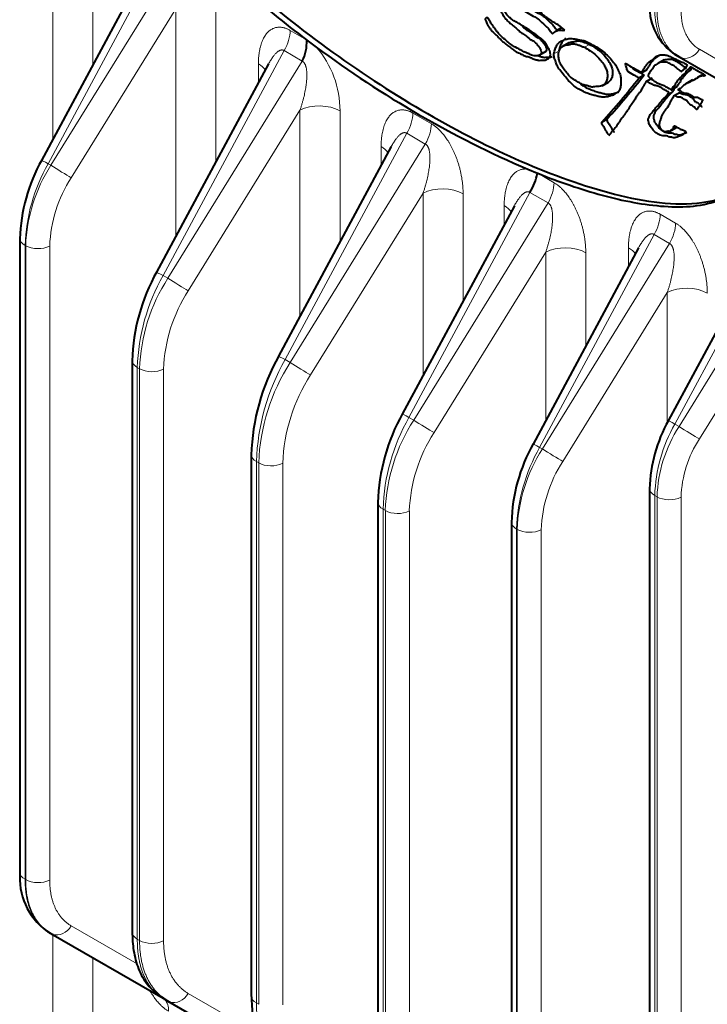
# Model space of a CAD drawing. Header units: millimetres. Extents: x 0 to 594, y -2 to 420.
# Tile 20 of 27: x 430 to 463, y 205 to 253. Entities that reach past the tile are written whole.
import ezdxf

# ---------------------------------------------------------------- set-up
doc = ezdxf.new("R2010")
doc.units = ezdxf.units.MM
doc.layers.add('Livello1', color=7, linetype='Continuous')
doc.layers.add('ME000472', color=7, linetype='Continuous')

# ---------------------------------------------------------------- blocks, each defined once
blk = doc.blocks.new('SE3')
at = {"layer": 'ME000472', "color": 7, "linetype": 'Continuous', "lineweight": 13}
for p, q in [((431.652, 260.078), (431.652, 246.956)), ((433.579, 260.049), (433.579, 250.539)), ((431.424, 245.781), (436.935, 256.03)), ((437.677, 255.602), (431.556, 245.704)), ((437.567, 253.234), (432.538, 245.101)), ((437.567, 242.272), (437.567, 253.234)), ((439.494, 245.855), (439.494, 253.205)), ((443.862, 251.745), (443.074, 252.2)), ((457.236, 251.386), (457.484, 251.528)), ((436.961, 240.394), (442.784, 251.224)), ((443.657, 250.72), (442.784, 251.224)), ((455.771, 251.077), (456.018, 251.22)), ((462.775, 251.288), (467.142, 248.767)), ((443.657, 250.72), (437.19, 240.262)), ((441.547, 250.591), (441.547, 249.673)), ((443.547, 248.352), (438.172, 239.66)), ((443.547, 238.43), (443.547, 248.352)), ((445.474, 242.013), (445.474, 248.323)), ((449.871, 247.704), (448.98, 248.218)), ((442.834, 236.352), (448.69, 247.243)), ((449.581, 246.728), (448.69, 247.243)), ((449.581, 246.728), (443.077, 236.211)), ((447.452, 246.61), (447.452, 245.692)), ((431.556, 245.704), (431.424, 245.781)), ((455.777, 244.866), (454.989, 245.32)), ((449.472, 244.36), (444.06, 235.608)), ((448.791, 233.564), (454.614, 244.394)), ((449.472, 235.581), (449.472, 244.36)), ((451.399, 239.164), (451.399, 244.331)), ((455.487, 243.89), (454.614, 244.394)), ((455.487, 243.89), (449.02, 233.432)), ((453.377, 243.761), (453.377, 242.843)), ((461.626, 242.917), (460.884, 243.346)), ((455.083, 232.121), (460.594, 242.37)), ((461.336, 241.942), (460.594, 242.37)), ((461.594, 233.243), (466.509, 242.384)), ((430.344, 241.831), (430.315, 241.848)), ((430.315, 211.319), (430.315, 241.848)), ((430.344, 241.831), (430.344, 211.302)), ((461.336, 241.942), (455.216, 232.044)), ((467.251, 241.956), (461.793, 233.129)), ((431.501, 241.814), (431.501, 211.285)), ((455.377, 241.522), (450.002, 232.83)), ((455.377, 233.418), (455.377, 241.522)), ((457.304, 237.001), (457.304, 241.493)), ((459.357, 241.737), (459.357, 240.819)), ((437.19, 240.262), (436.961, 240.394)), ((461.227, 239.574), (456.198, 231.442)), ((461.227, 233.295), (461.227, 239.574)), ((467.142, 239.588), (462.775, 232.526)), ((443.077, 236.211), (442.834, 236.352)), ((435.826, 235.906), (435.716, 235.97)), ((435.716, 208.438), (435.716, 235.97)), ((435.826, 235.906), (435.826, 208.374)), ((436.982, 235.889), (436.982, 208.357)), ((449.02, 233.432), (448.791, 233.564)), ((461.793, 233.129), (461.594, 233.243)), ((455.216, 232.044), (455.083, 232.121)), ((441.561, 231.371), (441.451, 231.435)), ((441.451, 205.363), (441.451, 231.435)), ((441.561, 231.371), (441.561, 205.3)), ((442.717, 231.354), (442.717, 205.282)), ((460.734, 229.739), (460.624, 229.803)), ((460.624, 179.867), (460.624, 229.803)), ((460.734, 229.739), (460.734, 179.803)), ((461.89, 229.722), (461.89, 179.785)), ((447.656, 229.076), (447.545, 229.14)), ((447.545, 201.608), (447.545, 229.14)), ((447.656, 229.076), (447.656, 201.544)), ((448.812, 229.059), (448.812, 201.527)), ((453.975, 197.659), (453.975, 228.188)), ((454.004, 228.171), (453.975, 228.188)), ((454.004, 228.171), (454.004, 197.642)), ((455.16, 228.154), (455.16, 197.625)), ((430.315, 211.319), (430.344, 211.302)), ((431.652, 208.668), (431.652, 208.665)), ((431.652, 208.653), (431.652, 195.87)), ((432.538, 209.076), (435.716, 207.241)), ((435.716, 208.438), (435.826, 208.374)), ((433.579, 207.541), (433.579, 195.841)), ((438.172, 205.823), (441.506, 203.898)), ((441.451, 205.363), (441.561, 205.3))]:
    blk.add_line(p, q, dxfattribs=at)
at = {"layer": 'ME000472', "color": 7, "linetype": 'Continuous', "lineweight": 40}
for p, q in [((436.187, 255.39), (431.104, 245.936)), ((456.106, 252.301), (455.858, 252.158)), ((443.862, 251.745), (443.875, 251.735)), ((443.875, 251.735), (444.334, 251.393)), ((456.493, 251.604), (456.183, 251.425)), ((455.09, 251.016), (455.399, 251.195)), ((461.545, 251.092), (461.62, 251.046)), ((461.594, 251.036), (461.793, 250.921)), ((461.62, 251.046), (461.914, 250.866)), ((461.793, 250.921), (467.251, 247.769)), ((442.037, 250.584), (436.641, 240.55)), ((461.08, 250.787), (460.771, 250.609)), ((462.113, 250.41), (461.884, 250.205)), ((462.113, 250.41), (462.196, 250.54)), ((459.869, 249.911), (460.117, 250.054)), ((459.953, 250.144), (460.262, 250.323)), ((460.504, 249.894), (460.194, 249.715)), ((462.995, 250.104), (462.686, 249.925)), ((458.094, 249.532), (458.404, 249.711)), ((461.408, 249.329), (461.717, 249.507)), ((462.024, 249.56), (461.985, 249.537)), ((462.437, 249.811), (462.128, 249.633)), ((461.2, 249.072), (461.001, 248.878)), ((461.001, 248.878), (461.249, 249.021)), ((461.2, 249.072), (461.448, 249.215)), ((461.448, 249.215), (461.249, 249.021)), ((461.84, 249.206), (461.53, 249.028)), ((461.845, 249.399), (461.728, 249.331)), ((458.073, 247.776), (458.32, 247.919)), ((461.337, 247.336), (461.646, 247.515)), ((461.474, 247.425), (461.688, 247.548)), ((458.413, 247.153), (458.451, 247.174)), ((447.942, 246.603), (442.514, 236.507)), ((454.517, 245.514), (454.976, 245.326)), ((454.976, 245.326), (454.989, 245.32)), ((453.867, 243.754), (448.471, 233.72)), ((430.069, 242.191), (430.069, 211.662)), ((459.847, 241.73), (454.764, 232.276)), ((465.762, 241.744), (461.274, 233.399)), ((435.47, 236.313), (435.47, 208.781)), ((441.205, 231.778), (441.205, 205.706)), ((460.377, 230.146), (460.377, 180.209)), ((447.299, 229.483), (447.299, 201.951)), ((453.729, 228.531), (453.729, 198.002)), ((431.424, 208.785), (431.556, 208.709)), ((431.556, 208.709), (436.961, 205.588)), ((436.961, 205.588), (437.19, 205.456)), ((437.19, 205.456), (442.834, 202.197))]:
    blk.add_line(p, q, dxfattribs=at)
for centre, radius, start, end in [((463.187, 253.366), 2.821, 174.9291, 233.4298), ((441.814, 251.647), 2.062, 333.3047, 2.4569), ((474.553, 291.976), 50.598, 233.328, 246.672), ((426.652, 276.045), 42.265, 318.0218, 321.805), ((426.9, 276.188), 42.265, 318.0218, 321.805), ((438.243, 241.951), 8.176, 150.6592, 178.4676), ((452.418, 245.783), 2.598, 327.6805, 349.862), ((444.72, 236.038), 9.254, 150.6438, 178.4465), ((451.532, 231.468), 10.331, 150.6316, 178.4298), ((456.55, 229.208), 9.254, 150.6438, 178.4465), ((467.474, 229.941), 7.099, 150.6795, 178.4949), ((461.903, 228.291), 8.176, 150.6592, 178.4676), ((433.224, 211.394), 3.168, 174.7544, 233.4503), ((432.724, 210.809), 2.395, 232.7355, 243.6156), ((438.478, 207.769), 2.639, 232.548, 243.3378)]:
    blk.add_arc(centre, radius, start, end, dxfattribs=at)
at = {"layer": 'ME000472', "color": 7, "linetype": 'Continuous', "lineweight": 13}
for centre, radius, start, end in [((440.832, 248.346), 4.642, 359.7187, 41.0265), ((438.881, 241.557), 8.57, 150.4725, 178.0538), ((438.043, 241.549), 7.704, 147.3599, 177.9006), ((437.986, 241.575), 6.49, 147.0837, 177.8865), ((445.362, 235.642), 9.652, 150.5029, 178.0552), ((444.478, 235.589), 8.658, 147.3293, 177.899), ((444.421, 235.614), 7.445, 147.0837, 177.8865), ((452.179, 231.071), 10.735, 150.5285, 178.0551), ((451.168, 231.018), 9.613, 147.306, 177.8965), ((451.111, 231.044), 8.4, 147.0849, 177.8853), ((457.192, 228.812), 9.652, 150.5028, 178.0552), ((456.308, 228.759), 8.658, 147.3293, 177.899), ((456.251, 228.784), 7.445, 147.0837, 177.8865), ((468.107, 229.549), 7.487, 150.432, 178.0534), ((467.478, 229.493), 6.749, 147.398, 177.904), ((467.421, 229.518), 5.535, 147.0823, 177.8879), ((462.54, 227.897), 8.57, 150.4725, 178.0538), ((461.703, 227.889), 7.704, 147.3599, 177.9006), ((461.646, 227.915), 6.49, 147.0837, 177.8865)]:
    blk.add_arc(centre, radius, start, end, dxfattribs=at)
for centre, major_axis, ratio, start_param, end_param in [((442.084, 251.628), (0.7, 1.212), 0.57735, 4.712388, 5.497787), ((462.213, 251.649), (0.42, 0.727), 0.794556, 3.141593, 4.675373), ((440.557, 250.019), (-1.4, 0), 0.57735, 3.480107, 3.926991), ((444.484, 247.752), (1.4, 0), 0.57735, 0.785398, 2.303835), ((447.99, 247.647), (0.7, 1.212), 0.57735, 4.712388, 5.497787), ((448.881, 247.132), (0.7, 1.212), 0.57735, 4.712387, 5.497787), ((446.462, 246.038), (-1.4, 0), 0.57735, 3.480107, 3.926991), ((431.844, 245.538), (0.74, -0.398), 0.021381, 2.185953, 3.141593), ((431.976, 245.462), (0.714, -0.442), 0.021381, 4.09723, 5.631013), ((454.787, 244.294), (0.7, 1.212), 0.57735, 4.712387, 5.497787), ((450.409, 243.76), (1.4, 0), 0.57735, 0.785398, 2.303835), ((452.387, 243.189), (-1.4, 0), 0.57735, 3.480107, 3.926991), ((459.894, 242.774), (0.7, 1.212), 0.57735, 4.712388, 5.497787), ((460.636, 242.346), (0.7, 1.212), 0.57735, 4.712387, 5.497787), ((430.909, 242.191), (0.84, 0), 0.57735, 3.140269, 3.926991), ((430.938, 242.174), (0.84, 0), 0.57735, 3.926991, 5.445427), ((456.314, 240.922), (1.4, 0), 0.57735, 0.785398, 2.303835), ((458.367, 241.165), (-1.4, 0), 0.57735, 3.480107, 3.926991), ((437.381, 240.152), (0.74, -0.398), 0.021381, 2.185953, 3.141593), ((437.61, 240.02), (0.714, -0.442), 0.021381, 4.09723, 5.631013), ((462.164, 238.973), (1.4, 0), 0.57735, 0.785398, 2.303835), ((436.31, 236.313), (0.84, 0), 0.57735, 3.139954, 3.92699), ((443.254, 236.109), (0.74, -0.398), 0.021381, 2.185953, 3.141593), ((443.497, 235.969), (0.714, -0.442), 0.021381, 4.09723, 5.631013), ((436.42, 236.249), (0.84, 0), 0.57735, 3.926991, 5.445427), ((449.211, 233.322), (0.74, -0.398), 0.021381, 2.18595, 3.141595), ((449.44, 233.19), (0.714, -0.442), 0.021381, 4.09723, 5.631013), ((462.014, 233.001), (0.74, -0.398), 0.021381, 2.185953, 3.141595), ((462.213, 232.886), (0.714, -0.442), 0.021381, 4.09723, 5.631013), ((455.503, 231.878), (0.74, -0.398), 0.021381, 2.185953, 3.141593), ((455.636, 231.802), (0.714, -0.442), 0.021381, 4.09723, 5.631013), ((442.045, 231.778), (0.84, 0), 0.57735, 3.139639, 3.92699), ((442.155, 231.714), (0.84, 0), 0.57735, 3.926991, 5.445427), ((461.217, 230.146), (0.84, 0), 0.57735, 3.140583, 3.92699), ((461.328, 230.082), (0.84, 0), 0.57735, 3.926991, 5.445427), ((448.139, 229.483), (0.84, 0), 0.57735, 3.139954, 3.92699), ((448.25, 229.419), (0.84, 0), 0.57735, 3.926991, 5.445427), ((454.569, 228.531), (0.84, 0), 0.57735, 3.140269, 3.92699), ((454.598, 228.514), (0.84, 0), 0.57735, 3.926991, 5.445427), ((430.909, 211.662), (0.84, 0), 0.57735, 3.141562, 3.926991), ((430.938, 211.645), (0.84, 0), 0.57735, 3.926991, 5.445427), ((431.976, 209.436), (0.42, 0.727), 0.794556, 3.311645, 4.675373), ((436.31, 208.781), (0.84, 0), 0.57735, 3.141593, 3.926991), ((436.42, 208.717), (0.84, 0), 0.57735, 3.926991, 5.445427), ((437.61, 206.183), (0.42, 0.727), 0.794556, 3.311677, 4.675373), ((436.235, 204.391), (-0.7, -1.212), 0.57735, 2.356194, 2.969268), ((442.045, 205.706), (0.84, 0), 0.57735, 3.141593, 3.926991)]:
    blk.add_ellipse(centre, major_axis=major_axis, ratio=ratio, start_param=start_param, end_param=end_param, dxfattribs=at)
at = {"layer": 'ME000472', "color": 7, "linetype": 'Continuous', "lineweight": 40}
for centre, major_axis, ratio, start_param, end_param in [((462.014, 251.763), (0.42, 0.727), 0.837317, 2.963687, 3.141596), ((431.976, 209.436), (0.42, 0.727), 0.794556, 3.141593, 3.311645), ((437.381, 206.315), (0.42, 0.727), 0.837317, 2.963582, 3.141596), ((436.235, 204.391), (-0.7, -1.212), 0.57735, 2.969268, 3.141594), ((437.61, 206.183), (0.42, 0.727), 0.794556, 3.141593, 3.311677)]:
    blk.add_ellipse(centre, major_axis=major_axis, ratio=ratio, start_param=start_param, end_param=end_param, dxfattribs=at)
for points, knots in [([(433.586, 264.634), (433.586, 264.013), (433.758, 263.315), (434.302, 261.946), (434.667, 261.276), (435.464, 260.014), (435.905, 259.406), (436.813, 258.26), (437.283, 257.716), (438.729, 256.145), (439.74, 255.174), (441.78, 253.371), (442.815, 252.533), (443.862, 251.745)], [0, 0, 0, 0, 0.125, 0.125, 0.25, 0.25, 0.375, 0.375, 0.5, 0.5, 0.75, 0.75, 1, 1, 1, 1]), ([(433.834, 264.777), (433.834, 263.878), (434.197, 262.83), (435.19, 260.901), (435.809, 260.001), (437.111, 258.326), (437.797, 257.55), (439.211, 256.074), (439.941, 255.373), (442.137, 253.394), (443.625, 252.217), (446.633, 250.058), (448.162, 249.074), (451.198, 247.322), (452.709, 246.55), (455.712, 245.237), (457.212, 244.691), (460.154, 243.947), (461.6, 243.734), (463.414, 243.977), (463.914, 244.11), (464.348, 244.363)], [0, 0, 0, 0, 0.0625, 0.0625, 0.125, 0.125, 0.1875, 0.1875, 0.25, 0.25, 0.375, 0.375, 0.5, 0.5, 0.625, 0.625, 0.75, 0.75, 0.875, 0.875, 0.925088, 0.925088, 0.925088, 0.925088]), ([(456.296, 252.209), (456.244, 252.255), (456.119, 252.361), (455.921, 252.51), (455.716, 252.614), (455.526, 252.767), (455.342, 252.858), (455.155, 253.048), (454.946, 253.175), (454.727, 253.309), (454.528, 253.405), (454.335, 253.523), (454.163, 253.577), (453.972, 253.648), (453.777, 253.714), (453.593, 253.736), (453.433, 253.726), (453.303, 253.689), (453.166, 253.651), (453.142, 253.495), (453.126, 253.349), (453.196, 253.175), (453.282, 252.982), (453.417, 252.791), (453.585, 252.609), (453.761, 252.46), (453.936, 252.329), (454.096, 252.165), (454.267, 252.037), (454.462, 251.909), (454.657, 251.746), (454.84, 251.662), (454.97, 251.513), (455.07, 251.384), (455.145, 251.249), (455.177, 251.121), (455.143, 251.034), (455.053, 251.014), (454.978, 250.961), (454.863, 250.978), (454.759, 250.98), (454.603, 251.062), (454.43, 251.117), (454.192, 251.246), (453.958, 251.369), (453.721, 251.5), (453.542, 251.657), (453.371, 251.791), (453.218, 251.929), (453.084, 252.078), (452.967, 252.229), (452.858, 252.382), (452.758, 252.523), (452.668, 252.653), (452.616, 252.801), (452.533, 252.809), (452.491, 252.797), (452.439, 252.752), (452.502, 252.634), (452.557, 252.523), (452.604, 252.397), (452.701, 252.278), (452.785, 252.153), (452.896, 252.07), (453.006, 251.951), (453.13, 251.842), (453.256, 251.707), (453.392, 251.595), (453.55, 251.469), (453.724, 251.333), (453.903, 251.189), (454.075, 251.123), (454.241, 251.033), (454.407, 250.947), (454.56, 250.939), (454.736, 250.837), (454.905, 250.792), (455.071, 250.746), (455.204, 250.775), (455.344, 250.756), (455.437, 250.804), (455.51, 250.851), (455.567, 250.899), (455.604, 250.983), (455.6, 251.094), (455.572, 251.219), (455.515, 251.341), (455.454, 251.461), (455.364, 251.584), (455.257, 251.722), (455.099, 251.845), (454.945, 251.971), (454.763, 252.091), (454.608, 252.203), (454.408, 252.34), (454.212, 252.449), (453.991, 252.591), (453.807, 252.675), (453.631, 252.821), (453.498, 252.955), (453.398, 253.106), (453.347, 253.246), (453.38, 253.378), (453.479, 253.385), (453.606, 253.374), (453.748, 253.369), (453.912, 253.353), (454.07, 253.286), (454.27, 253.202), (454.533, 253.026), (454.813, 252.867), (455.087, 252.707), (455.285, 252.487), (455.48, 252.331), (455.59, 252.167), (455.663, 252.067), (455.697, 252.034)], [0, 0, 0, 0, 0.009088, 0.021899, 0.033865, 0.043793, 0.054675, 0.064775, 0.077194, 0.089975, 0.10198, 0.111119, 0.122834, 0.131665, 0.14417, 0.156615, 0.16533, 0.175017, 0.184751, 0.192502, 0.199471, 0.207256, 0.2145, 0.225182, 0.23501, 0.245587, 0.255829, 0.265114, 0.274525, 0.285063, 0.298384, 0.308466, 0.315284, 0.322523, 0.328406, 0.333616, 0.338691, 0.343793, 0.352008, 0.357363, 0.364459, 0.371439, 0.383512, 0.394671, 0.411667, 0.4235, 0.43475, 0.442962, 0.453066, 0.461639, 0.468051, 0.476425, 0.484501, 0.488789, 0.496383, 0.498771, 0.50285, 0.505686, 0.511516, 0.515441, 0.521582, 0.527303, 0.534023, 0.539529, 0.54591, 0.554373, 0.561255, 0.569202, 0.577921, 0.588694, 0.599385, 0.608531, 0.618063, 0.627777, 0.636463, 0.646041, 0.657266, 0.6662, 0.674948, 0.684545, 0.69132, 0.696357, 0.702774, 0.706561, 0.712815, 0.718233, 0.723135, 0.729019, 0.734355, 0.741583, 0.750197, 0.761261, 0.768451, 0.781179, 0.787728, 0.80274, 0.814489, 0.825258, 0.833897, 0.844908, 0.849057, 0.855612, 0.862233, 0.86963, 0.873915, 0.885841, 0.896267, 0.903992, 0.912856, 0.930587, 0.948418, 0.960798, 0.976595, 0.984936, 0.994049, 1, 1, 1, 1]), ([(453.653, 253.509), (453.678, 253.524), (453.734, 253.527), (453.853, 253.516), (453.995, 253.512), (454.16, 253.496), (454.318, 253.429), (454.518, 253.345), (454.78, 253.169), (455.06, 253.01), (455.335, 252.85), (455.532, 252.63), (455.727, 252.474), (455.837, 252.31), (455.911, 252.21), (455.944, 252.177)], [0.8635576, 0.8635576, 0.8635576, 0.8635576, 0.8696301, 0.8739148, 0.8858415, 0.8962673, 0.9039917, 0.9128557, 0.9305869, 0.9484181, 0.9607982, 0.9765949, 0.9849362, 0.9940494, 1, 1, 1, 1]), ([(454.221, 252.43), (454.262, 252.392), (454.355, 252.3), (454.514, 252.18), (454.709, 252.052), (454.905, 251.889), (455.087, 251.805), (455.218, 251.656), (455.317, 251.527), (455.392, 251.392), (455.425, 251.264), (455.399, 251.198), (455.374, 251.18), (455.368, 251.177)], [0.25779888, 0.25779888, 0.25779888, 0.25779888, 0.26511445, 0.27452498, 0.28506274, 0.29838443, 0.30846608, 0.31528422, 0.32252298, 0.32840572, 0.33361552, 0.33869059, 0.3400307, 0.3400307, 0.3400307, 0.3400307]), ([(455.697, 252.034), (455.709, 252.049), (455.757, 252.08), (455.821, 252.139), (455.904, 252.184), (455.981, 252.206), (456.055, 252.214), (456.124, 252.217), (456.212, 252.19), (456.26, 252.212), (456.296, 252.209)], [0, 0, 0, 0, 0.086156, 0.277017, 0.411489, 0.542657, 0.651817, 0.750547, 0.85218, 1, 1, 1, 1]), ([(455.771, 251.077), (455.777, 251.161), (455.826, 251.298), (455.901, 251.494), (456.028, 251.633), (456.168, 251.708), (456.323, 251.766), (456.483, 251.811), (456.681, 251.805), (456.866, 251.775), (457.06, 251.725), (457.261, 251.715), (457.529, 251.545), (457.807, 251.423), (458.084, 251.224), (458.333, 251.02), (458.541, 250.784), (458.735, 250.551), (458.856, 250.299), (458.968, 250.07), (458.996, 249.879), (458.999, 249.769), (458.999, 249.727)], [0, 0, 0, 0, 0.053211, 0.105462, 0.154353, 0.208649, 0.241759, 0.295533, 0.348006, 0.394992, 0.433708, 0.48921, 0.547442, 0.618821, 0.686058, 0.742464, 0.796483, 0.848226, 0.894779, 0.934657, 0.973891, 1, 1, 1, 1]), ([(456.35, 251.813), (456.324, 251.798), (456.252, 251.75), (456.148, 251.637), (456.074, 251.441), (456.024, 251.304), (456.018, 251.22)], [0.8201956, 0.8201956, 0.8201956, 0.8201956, 0.8456475, 0.894538, 0.9467886, 1, 1, 1, 1]), ([(457.092, 249.627), (457.089, 249.628), (457.022, 249.661), (456.88, 249.755), (456.697, 249.841), (456.52, 249.987), (456.377, 250.175), (456.221, 250.367), (456.073, 250.585), (456.005, 250.819), (455.976, 251.021), (456.002, 251.189), (456.06, 251.325), (456.172, 251.423), (456.303, 251.494), (456.468, 251.502), (456.617, 251.558), (456.791, 251.552), (456.959, 251.5), (457.102, 251.441), (457.191, 251.407), (457.236, 251.386)], [0, 0, 0, 0, 0.003115, 0.064022, 0.135678, 0.178555, 0.234123, 0.295775, 0.351612, 0.408248, 0.464997, 0.506039, 0.56015, 0.613892, 0.677278, 0.732601, 0.792576, 0.861524, 0.914155, 0.956447, 1, 1, 1, 1]), ([(456.461, 251.585), (456.492, 251.604), (456.569, 251.638), (456.715, 251.645), (456.865, 251.7), (457.039, 251.695), (457.206, 251.643), (457.35, 251.584), (457.438, 251.55), (457.484, 251.528)], [0.6344861, 0.6344861, 0.6344861, 0.6344861, 0.6772771, 0.7326009, 0.7925758, 0.8615234, 0.914154, 0.9564456, 1, 1, 1, 1]), ([(457.236, 251.386), (457.327, 251.342), (457.495, 251.226), (457.758, 251.056), (457.974, 250.823), (458.149, 250.596), (458.264, 250.396), (458.342, 250.181), (458.353, 249.962), (458.315, 249.767), (458.226, 249.634), (458.131, 249.541), (458.001, 249.507), (457.87, 249.491), (457.73, 249.501), (457.624, 249.445), (457.473, 249.514), (457.3, 249.553), (457.17, 249.59), (457.092, 249.627)], [0, 0, 0, 0, 0.087884, 0.160312, 0.250354, 0.309006, 0.357148, 0.404151, 0.46535, 0.528825, 0.585449, 0.638978, 0.679827, 0.738199, 0.78576, 0.825189, 0.873271, 0.925122, 1, 1, 1, 1]), ([(457.484, 251.528), (457.575, 251.485), (457.743, 251.368), (458.006, 251.198), (458.222, 250.966), (458.397, 250.738), (458.511, 250.539), (458.59, 250.324), (458.601, 250.105), (458.563, 249.91), (458.476, 249.78), (458.41, 249.715), (458.374, 249.694)], [0, 0, 0, 0, 0.0878827, 0.1603111, 0.2503536, 0.3090055, 0.3571476, 0.4041504, 0.4653495, 0.5288252, 0.5854486, 0.634365, 0.634365, 0.634365, 0.634365]), ([(454.995, 250.985), (455.052, 250.962), (455.16, 250.932), (455.319, 250.889), (455.452, 250.918), (455.588, 250.899), (455.657, 250.933), (455.682, 250.948)], [0.6473127, 0.6473127, 0.6473127, 0.6473127, 0.65726561, 0.66620013, 0.67494835, 0.6845452, 0.69068404, 0.69068404, 0.69068404, 0.69068404]), ([(458.999, 249.727), (458.998, 249.688), (458.992, 249.579), (458.961, 249.411), (458.895, 249.246), (458.755, 249.183), (458.651, 249.078), (458.498, 249.052), (458.367, 249.003), (458.207, 248.985), (458.039, 248.98), (457.842, 249.04), (457.644, 249.082), (457.425, 249.153), (457.186, 249.248), (456.886, 249.409), (456.581, 249.645), (456.318, 249.972), (456.11, 250.214), (455.943, 250.454), (455.857, 250.684), (455.777, 250.888), (455.767, 251.022), (455.771, 251.077)], [0, 0, 0, 0, 0.023767, 0.06862, 0.115344, 0.151916, 0.198839, 0.238075, 0.279043, 0.317383, 0.369131, 0.411793, 0.459011, 0.51479, 0.569769, 0.628593, 0.725317, 0.78144, 0.840765, 0.88998, 0.924306, 0.965129, 1, 1, 1, 1]), ([(459.869, 249.911), (459.809, 249.939), (459.648, 250.042), (459.472, 250.124), (459.31, 250.232), (459.275, 250.366), (459.26, 250.46), (459.189, 250.629), (459.309, 250.56), (459.465, 250.471), (459.718, 250.314), (459.882, 250.236), (459.991, 250.149), (459.986, 250.226), (460.048, 250.238), (460.074, 250.325), (460.13, 250.369), (460.15, 250.449), (460.199, 250.501), (460.249, 250.559), (460.296, 250.627), (460.351, 250.688), (460.418, 250.725), (460.477, 250.776), (460.546, 250.805), (460.613, 250.88), (460.689, 250.96), (460.788, 250.986), (460.858, 251.012), (460.919, 251.025), (460.982, 251.023), (461.041, 251.035), (461.118, 251.012), (461.206, 251.004), (461.31, 250.962), (461.432, 250.908), (461.573, 250.854), (461.72, 250.774), (461.876, 250.7), (462.028, 250.636), (462.142, 250.566), (462.196, 250.54)], [0, 0, 0, 0, 0.038325, 0.111162, 0.121846, 0.140488, 0.169781, 0.187393, 0.198975, 0.231852, 0.307487, 0.352712, 0.359583, 0.366745, 0.386098, 0.406024, 0.426736, 0.442884, 0.460466, 0.482947, 0.503659, 0.524063, 0.548002, 0.566635, 0.587131, 0.608601, 0.646601, 0.674514, 0.690191, 0.707609, 0.723459, 0.737231, 0.755394, 0.775669, 0.801355, 0.82532, 0.858214, 0.897094, 0.924121, 0.963484, 1, 1, 1, 1]), ([(460.819, 250.977), (460.81, 250.968), (460.781, 250.942), (460.724, 250.919), (460.665, 250.868), (460.598, 250.831), (460.543, 250.77), (460.496, 250.702), (460.446, 250.644), (460.398, 250.592), (460.377, 250.512), (460.322, 250.467), (460.295, 250.381), (460.234, 250.369), (460.237, 250.308), (460.231, 250.305)], [0.4021812, 0.4021812, 0.4021812, 0.4021812, 0.4128694, 0.4333652, 0.451998, 0.4759368, 0.4963409, 0.5170534, 0.5395336, 0.5571163, 0.5732639, 0.5939764, 0.6139019, 0.6332553, 0.6402789, 0.6402789, 0.6402789, 0.6402789]), ([(459.548, 250.418), (459.555, 250.4), (459.573, 250.364), (459.719, 250.267), (459.896, 250.185), (460.056, 250.082), (460.117, 250.054)], [0.8694326, 0.8694326, 0.8694326, 0.8694326, 0.878154, 0.8888377, 0.961675, 1, 1, 1, 1]), ([(461.884, 250.205), (461.859, 250.244), (461.8, 250.303), (461.695, 250.372), (461.582, 250.479), (461.465, 250.534), (461.355, 250.602), (461.241, 250.659), (461.118, 250.686), (461.001, 250.658), (460.874, 250.667), (460.773, 250.613), (460.685, 250.539), (460.576, 250.503), (460.541, 250.387), (460.49, 250.311), (460.422, 250.252), (460.383, 250.152), (460.338, 250.091), (460.277, 250.016), (460.352, 249.951), (460.404, 249.889), (460.509, 249.819), (460.633, 249.742), (460.785, 249.645), (460.941, 249.601), (461.12, 249.521), (461.279, 249.415), (461.388, 249.344), (461.44, 249.342), (461.476, 249.389), (461.502, 249.496), (461.608, 249.543), (461.627, 249.677), (461.702, 249.722), (461.737, 249.806), (461.802, 249.853), (461.846, 249.929), (461.912, 249.978), (461.972, 250.047), (462.045, 250.096), (462.117, 250.155), (462.148, 250.255), (462.21, 250.324), (462.299, 250.352), (462.323, 250.459), (462.413, 250.425), (462.508, 250.357), (462.679, 250.254), (462.855, 250.164), (462.996, 250.076), (463.048, 250.047), (463.062, 250.04)], [0, 0, 0, 0, 0.015967, 0.03367, 0.055305, 0.078111, 0.095083, 0.113714, 0.138204, 0.162218, 0.189058, 0.211214, 0.235617, 0.263767, 0.281605, 0.2997, 0.318823, 0.33929, 0.356805, 0.372744, 0.379177, 0.391636, 0.405615, 0.433618, 0.458058, 0.485649, 0.518426, 0.55294, 0.571185, 0.574567, 0.58225, 0.60629, 0.631754, 0.652735, 0.670246, 0.687093, 0.703432, 0.721535, 0.738932, 0.756012, 0.778966, 0.796178, 0.814582, 0.835178, 0.853195, 0.874191, 0.882028, 0.898873, 0.925498, 0.972188, 0.992699, 1, 1, 1, 1]), ([(461.049, 250.769), (461.071, 250.782), (461.132, 250.809), (461.249, 250.801), (461.365, 250.829), (461.489, 250.801), (461.602, 250.745), (461.712, 250.677), (461.829, 250.622), (461.942, 250.515), (462.047, 250.446), (462.106, 250.387), (462.131, 250.348)], [0.7946748, 0.7946748, 0.7946748, 0.7946748, 0.8109419, 0.8377823, 0.8617961, 0.8862856, 0.9049168, 0.9218889, 0.9446951, 0.9663303, 0.9840325, 1, 1, 1, 1]), ([(462.396, 250.384), (462.383, 250.358), (462.363, 250.297), (462.293, 250.239), (462.22, 250.19), (462.159, 250.12), (462.094, 250.072), (462.049, 249.996), (461.984, 249.949), (461.95, 249.864), (461.874, 249.82), (461.855, 249.685), (461.749, 249.639), (461.725, 249.536), (461.696, 249.496), (461.689, 249.491)], [0.1864699, 0.1864699, 0.1864699, 0.1864699, 0.2038221, 0.2210345, 0.2439882, 0.2610677, 0.2784653, 0.2965682, 0.3129069, 0.3297542, 0.3472647, 0.3682465, 0.3937101, 0.4177501, 0.4229532, 0.4229532, 0.4229532, 0.4229532]), ([(463.062, 250.04), (463.048, 250), (462.999, 249.994), (462.898, 250.022), (462.817, 249.966), (462.705, 249.957), (462.658, 249.875), (462.598, 249.857), (462.531, 249.846), (462.473, 249.78), (462.375, 249.764), (462.305, 249.684), (462.201, 249.678), (462.125, 249.631), (462.064, 249.574), (461.982, 249.547), (461.941, 249.46), (461.864, 249.422), (461.837, 249.358), (461.719, 249.351), (461.843, 249.293), (461.905, 249.25), (461.994, 249.193), (462.079, 249.179), (462.165, 249.186), (462.298, 249.119), (462.418, 249.059), (462.541, 248.952), (462.598, 249), (462.686, 248.986), (462.785, 248.932), (462.856, 248.882), (462.941, 248.856), (462.905, 248.785), (462.882, 248.736), (462.835, 248.678), (462.804, 248.607), (462.752, 248.523), (462.683, 248.481), (462.666, 248.373), (462.607, 248.411), (462.564, 248.472), (462.498, 248.527), (462.414, 248.588), (462.339, 248.621), (462.269, 248.678), (462.229, 248.739), (462.167, 248.833), (462.069, 248.869), (461.977, 248.923), (461.894, 248.969), (461.829, 248.986), (461.781, 248.976), (461.725, 248.986), (461.667, 249.014), (461.594, 249.065), (461.528, 249.032), (461.498, 248.937), (461.426, 248.884), (461.386, 248.783), (461.348, 248.683), (461.287, 248.6), (461.248, 248.489), (461.158, 248.413), (461.082, 248.3), (461.005, 248.176), (460.937, 248.044), (460.895, 247.897), (460.857, 247.764), (460.822, 247.652), (460.86, 247.515), (460.94, 247.404), (461.046, 247.343), (461.168, 247.31), (461.242, 247.39), (461.384, 247.321), (461.407, 247.454), (461.523, 247.42), (461.528, 247.535), (461.561, 247.612), (461.659, 247.571), (461.746, 247.507), (461.873, 247.426), (461.979, 247.416), (462.059, 247.364), (462.155, 247.324), (462.057, 247.288), (462.036, 247.219), (461.957, 247.169), (461.877, 247.117), (461.773, 247.103), (461.692, 247.047), (461.593, 247.02), (461.482, 247.035), (461.384, 247.066), (461.298, 247.064), (461.202, 247.135), (461.11, 247.125), (461.011, 247.121), (460.887, 247.144), (460.776, 247.217), (460.68, 247.276), (460.59, 247.334), (460.52, 247.439), (460.457, 247.528), (460.398, 247.601), (460.345, 247.687), (460.341, 247.774), (460.298, 247.878), (460.318, 247.964), (460.353, 248.027), (460.387, 248.114), (460.438, 248.202), (460.515, 248.262), (460.566, 248.337), (460.622, 248.389), (460.661, 248.459), (460.7, 248.534), (460.78, 248.567), (460.836, 248.663), (460.913, 248.764), (460.978, 248.825), (461.001, 248.876), (461.001, 248.878)], [0, 0, 0, 0, 0.008647, 0.014968, 0.025852, 0.038585, 0.046901, 0.051675, 0.057504, 0.067168, 0.077424, 0.086664, 0.098443, 0.107089, 0.114317, 0.123973, 0.133131, 0.140359, 0.149207, 0.155286, 0.1612, 0.168742, 0.17506, 0.182731, 0.191401, 0.200046, 0.215943, 0.223078, 0.229036, 0.236654, 0.246864, 0.252623, 0.257801, 0.261, 0.269401, 0.275272, 0.282629, 0.290809, 0.302953, 0.309021, 0.311891, 0.316091, 0.322487, 0.328651, 0.33765, 0.341541, 0.346424, 0.350838, 0.361148, 0.369499, 0.374723, 0.382068, 0.386388, 0.389441, 0.396916, 0.401092, 0.407509, 0.417368, 0.427062, 0.434597, 0.44666, 0.455339, 0.464916, 0.477562, 0.490982, 0.504768, 0.519485, 0.532539, 0.543665, 0.555518, 0.561502, 0.569705, 0.578635, 0.587738, 0.600831, 0.609298, 0.619401, 0.627811, 0.634424, 0.643556, 0.647203, 0.658423, 0.666319, 0.67936, 0.685225, 0.689555, 0.69628, 0.703707, 0.711665, 0.723734, 0.733923, 0.742391, 0.754059, 0.765033, 0.772206, 0.77978, 0.78926, 0.795184, 0.806349, 0.818036, 0.827971, 0.834344, 0.842594, 0.850155, 0.856374, 0.86245, 0.867677, 0.873485, 0.880254, 0.887459, 0.894082, 0.90094, 0.912448, 0.922842, 0.93097, 0.938671, 0.946418, 0.953371, 0.962214, 0.972689, 0.984908, 0.999519, 1, 1, 1, 1]), ([(462.406, 249.793), (462.418, 249.8), (462.464, 249.822), (462.553, 249.827), (462.61, 249.892), (462.652, 249.908), (462.666, 249.913)], [0.8974242, 0.8974242, 0.8974242, 0.8974242, 0.90155673, 0.91333573, 0.92257593, 0.92718348, 0.92718348, 0.92718348, 0.92718348]), ([(457.052, 249.622), (457.097, 249.589), (457.226, 249.502), (457.433, 249.391), (457.672, 249.296), (457.892, 249.224), (458.089, 249.183), (458.286, 249.122), (458.455, 249.128), (458.615, 249.146), (458.745, 249.195), (458.849, 249.212), (458.894, 249.237), (458.9, 249.24)], [0.3399357, 0.3399357, 0.3399357, 0.3399357, 0.3714073, 0.4302306, 0.4852102, 0.5409894, 0.5882067, 0.6308695, 0.682617, 0.7209572, 0.7619248, 0.8011606, 0.806819, 0.806819, 0.806819, 0.806819]), ([(461.2, 249.072), (461.203, 249.073), (461.221, 249.085), (461.255, 249.125), (461.328, 249.223), (461.217, 249.262), (461.132, 249.324), (461.003, 249.396), (460.905, 249.449), (460.803, 249.517), (460.733, 249.517), (460.653, 249.54), (460.574, 249.569), (460.464, 249.623), (460.357, 249.666), (460.228, 249.768), (460.19, 249.681), (460.139, 249.623), (460.087, 249.529), (460.007, 249.408), (459.945, 249.232), (459.81, 249.14), (459.722, 248.971), (459.61, 248.776), (459.461, 248.579), (459.318, 248.35), (459.165, 248.133), (458.999, 247.916), (458.839, 247.69), (458.687, 247.427), (458.533, 247.338), (458.437, 247.119), (458.344, 247.268), (458.279, 247.369), (458.21, 247.493), (458.149, 247.596), (458.079, 247.684), (458.065, 247.747), (458.073, 247.776)], [0, 0, 0, 0, 0.002366, 0.017495, 0.038919, 0.043809, 0.071704, 0.089858, 0.114654, 0.126609, 0.145232, 0.157154, 0.172441, 0.1898, 0.217664, 0.234971, 0.253056, 0.265644, 0.286814, 0.318877, 0.35755, 0.39224, 0.427831, 0.473624, 0.531891, 0.586389, 0.643111, 0.701225, 0.762045, 0.822865, 0.879475, 0.907716, 0.91693, 0.939507, 0.958293, 0.971458, 0.987295, 1, 1, 1, 1]), ([(461.249, 249.021), (461.248, 249.019), (461.225, 248.968), (461.16, 248.906), (461.084, 248.806), (461.028, 248.71), (460.947, 248.677), (460.908, 248.602), (460.87, 248.532), (460.813, 248.48), (460.763, 248.405), (460.686, 248.345), (460.635, 248.257), (460.601, 248.17), (460.566, 248.107), (460.545, 248.021), (460.589, 247.917), (460.593, 247.83), (460.645, 247.744), (460.705, 247.671), (460.768, 247.582), (460.837, 247.477), (460.928, 247.419), (461.023, 247.36), (461.134, 247.287), (461.259, 247.264), (461.357, 247.268), (461.45, 247.277), (461.545, 247.207), (461.632, 247.209), (461.73, 247.178), (461.84, 247.162), (461.94, 247.19), (462.02, 247.246), (462.105, 247.257), (462.152, 247.28), (462.17, 247.291)], [0, 0, 0, 0, 0.0004815, 0.0150923, 0.0273106, 0.0377864, 0.0466289, 0.0535817, 0.061329, 0.0690301, 0.0771575, 0.0875516, 0.0990597, 0.1059185, 0.1125415, 0.1197463, 0.1265146, 0.1323234, 0.13755, 0.1436263, 0.149845, 0.1574058, 0.1656561, 0.1720294, 0.1819639, 0.193651, 0.2048156, 0.2107404, 0.2202204, 0.227794, 0.2349673, 0.2459414, 0.257609, 0.2660766, 0.2762658, 0.2826431, 0.2826431, 0.2826431, 0.2826431]), ([(461.511, 249.388), (461.511, 249.388), (461.521, 249.385), (461.575, 249.366), (461.502, 249.267), (461.468, 249.228), (461.45, 249.216), (461.448, 249.215)], [0.95613378, 0.95613378, 0.95613378, 0.95613378, 0.95619075, 0.96108141, 0.98250479, 0.99763372, 1, 1, 1, 1]), ([(461.805, 249.186), (461.819, 249.195), (461.849, 249.203), (461.915, 249.156), (461.973, 249.129), (462.028, 249.119), (462.076, 249.129), (462.142, 249.112), (462.225, 249.066), (462.316, 249.012), (462.415, 248.975), (462.476, 248.882), (462.517, 248.82), (462.587, 248.763), (462.662, 248.731), (462.746, 248.67), (462.811, 248.614), (462.854, 248.554), (462.896, 248.527), (462.909, 248.536), (462.913, 248.542)], [0.59416283, 0.59416283, 0.59416283, 0.59416283, 0.59890835, 0.60308389, 0.610559, 0.61361209, 0.61793179, 0.6252772, 0.63050059, 0.63885165, 0.6491624, 0.65357559, 0.658459, 0.66234986, 0.67134896, 0.67751337, 0.68390935, 0.68810925, 0.69097853, 0.69329919, 0.69329919, 0.69329919, 0.69329919]), ([(458.32, 247.919), (458.312, 247.89), (458.326, 247.827), (458.396, 247.739), (458.457, 247.636), (458.527, 247.512), (458.592, 247.411), (458.656, 247.308), (458.68, 247.307), (458.691, 247.313)], [0, 0, 0, 0, 0.0127047, 0.0285425, 0.0417073, 0.0604928, 0.0830702, 0.0922839, 0.1019147, 0.1019147, 0.1019147, 0.1019147]), ([(454.989, 245.32), (456.036, 244.9), (457.072, 244.543), (459.116, 243.989), (460.121, 243.794), (462.045, 243.664), (462.986, 243.719), (464.187, 244.237), (464.546, 244.482), (465.091, 245.22), (465.265, 245.724), (465.265, 246.345)], [0, 0, 0, 0, 0.25, 0.25, 0.5, 0.5, 0.75, 0.75, 0.875, 0.875, 1, 1, 1, 1]), ([(431.302, 208.882), (431.342, 208.85), (431.424, 208.789), (431.511, 208.735), (431.556, 208.709)], [0.8841048, 0.8841048, 0.8841048, 0.8841048, 0.9411765, 1, 1, 1, 1]), ([(435.47, 208.805), (435.482, 208.462), (435.51, 207.859), (435.759, 206.963), (436.205, 206.168), (436.62, 205.842), (436.877, 205.651)], [0, 0, 0, 0, 0.222721, 0.463663, 0.722889, 1, 1, 1, 1]), ([(436.905, 205.65), (436.949, 205.615), (437.042, 205.547), (437.139, 205.485), (437.19, 205.456)], [0.8844742, 0.8844742, 0.8844742, 0.8844742, 0.9411765, 1, 1, 1, 1]), ([(441.205, 205.734), (441.218, 205.353), (441.25, 204.686), (441.523, 203.698), (442.013, 202.824), (442.469, 202.468), (442.751, 202.26)], [0, 0, 0, 0, 0.223164, 0.464248, 0.723312, 1, 1, 1, 1])]:
    blk.add_open_spline(points, degree=3, knots=knots, dxfattribs=at)
at = {"layer": 'ME000472', "color": 7, "linetype": 'Continuous', "lineweight": 13}
for points in [[(461.594, 251.036), (461.556, 251.058), (461.481, 251.105), (461.375, 251.187), (461.275, 251.279), (461.181, 251.381), (461.094, 251.492), (461.014, 251.612), (460.94, 251.742), (460.874, 251.88), (460.816, 252.026), (460.765, 252.181), (460.722, 252.343), (460.686, 252.512), (460.658, 252.688), (460.638, 252.87), (460.626, 253.059), (460.624, 253.188), (460.624, 253.253)], [(460.734, 253.19), (460.734, 253.124), (460.737, 252.995), (460.75, 252.806), (460.771, 252.622), (460.802, 252.445), (460.841, 252.274), (460.888, 252.11), (460.944, 251.953), (461.007, 251.803), (461.079, 251.662), (461.159, 251.528), (461.247, 251.404), (461.342, 251.288), (461.444, 251.181), (461.553, 251.084), (461.669, 250.997), (461.751, 250.945), (461.793, 250.921)], [(461.89, 253.172), (461.89, 253.118), (461.892, 253.011), (461.903, 252.854), (461.921, 252.702), (461.947, 252.555), (461.979, 252.413), (462.019, 252.277), (462.065, 252.146), (462.118, 252.022), (462.179, 251.905), (462.245, 251.794), (462.318, 251.69), (462.398, 251.594), (462.483, 251.505), (462.574, 251.424), (462.671, 251.351), (462.74, 251.308), (462.775, 251.288)], [(443.074, 252.2), (443.056, 252.21), (443.019, 252.23), (442.965, 252.257), (442.91, 252.281), (442.855, 252.302), (442.797, 252.32), (442.738, 252.335), (442.677, 252.346), (442.614, 252.353), (442.548, 252.356), (442.48, 252.352), (442.411, 252.342), (442.342, 252.325), (442.272, 252.3), (442.203, 252.268), (442.135, 252.226), (442.069, 252.176), (442.004, 252.117), (441.941, 252.047), (441.881, 251.968), (441.824, 251.877), (441.771, 251.776), (441.722, 251.664), (441.678, 251.54), (441.639, 251.406), (441.606, 251.261), (441.58, 251.107), (441.561, 250.944), (441.549, 250.772), (441.547, 250.652), (441.547, 250.591)], [(443.547, 248.352), (443.565, 248.403), (443.598, 248.505), (443.645, 248.657), (443.687, 248.806), (443.725, 248.952), (443.758, 249.095), (443.788, 249.233), (443.813, 249.366), (443.833, 249.492), (443.85, 249.613), (443.863, 249.726), (443.872, 249.833), (443.877, 249.933), (443.879, 250.026), (443.879, 250.112), (443.875, 250.192), (443.868, 250.266), (443.86, 250.334), (443.849, 250.395), (443.836, 250.449), (443.821, 250.497), (443.806, 250.54), (443.789, 250.576), (443.772, 250.608), (443.754, 250.635), (443.736, 250.658), (443.717, 250.678), (443.698, 250.695), (443.678, 250.709), (443.664, 250.717), (443.657, 250.72)], [(448.98, 248.218), (448.961, 248.229), (448.925, 248.249), (448.871, 248.276), (448.816, 248.3), (448.76, 248.321), (448.703, 248.339), (448.644, 248.354), (448.583, 248.365), (448.519, 248.372), (448.453, 248.375), (448.386, 248.371), (448.317, 248.361), (448.247, 248.344), (448.177, 248.319), (448.108, 248.286), (448.04, 248.245), (447.974, 248.195), (447.909, 248.136), (447.847, 248.066), (447.787, 247.986), (447.73, 247.896), (447.676, 247.795), (447.627, 247.683), (447.583, 247.559), (447.544, 247.425), (447.512, 247.28), (447.486, 247.126), (447.467, 246.963), (447.455, 246.791), (447.452, 246.671), (447.452, 246.61)], [(451.399, 244.331), (451.399, 244.392), (451.396, 244.515), (451.384, 244.701), (451.365, 244.886), (451.339, 245.071), (451.306, 245.253), (451.268, 245.432), (451.223, 245.607), (451.174, 245.775), (451.121, 245.938), (451.064, 246.094), (451.004, 246.243), (450.941, 246.385), (450.877, 246.519), (450.81, 246.646), (450.742, 246.766), (450.673, 246.878), (450.604, 246.984), (450.534, 247.081), (450.465, 247.171), (450.398, 247.252), (450.332, 247.326), (450.268, 247.392), (450.207, 247.451), (450.148, 247.505), (450.091, 247.552), (450.035, 247.596), (449.98, 247.635), (449.926, 247.671), (449.889, 247.693), (449.871, 247.704)], [(449.472, 244.36), (449.489, 244.411), (449.523, 244.513), (449.569, 244.665), (449.611, 244.814), (449.649, 244.96), (449.683, 245.103), (449.712, 245.241), (449.737, 245.374), (449.758, 245.5), (449.775, 245.621), (449.787, 245.734), (449.796, 245.841), (449.802, 245.941), (449.804, 246.034), (449.803, 246.12), (449.799, 246.2), (449.793, 246.274), (449.784, 246.342), (449.773, 246.403), (449.76, 246.457), (449.746, 246.505), (449.73, 246.548), (449.713, 246.584), (449.696, 246.616), (449.679, 246.643), (449.66, 246.666), (449.642, 246.686), (449.622, 246.703), (449.602, 246.717), (449.588, 246.725), (449.581, 246.728)], [(454.517, 245.514), (454.496, 245.517), (454.453, 245.523), (454.387, 245.526), (454.319, 245.523), (454.25, 245.514), (454.18, 245.498), (454.11, 245.474), (454.04, 245.442), (453.972, 245.401), (453.905, 245.351), (453.839, 245.292), (453.776, 245.223), (453.715, 245.144), (453.658, 245.053), (453.604, 244.952), (453.554, 244.84), (453.509, 244.716), (453.47, 244.581), (453.437, 244.436), (453.411, 244.281), (453.391, 244.116), (453.379, 243.943), (453.377, 243.822), (453.377, 243.761)], [(457.304, 241.493), (457.304, 241.554), (457.301, 241.677), (457.29, 241.863), (457.271, 242.048), (457.245, 242.233), (457.212, 242.415), (457.173, 242.594), (457.129, 242.769), (457.08, 242.937), (457.027, 243.1), (456.97, 243.256), (456.91, 243.405), (456.847, 243.547), (456.782, 243.681), (456.716, 243.808), (456.648, 243.928), (456.579, 244.04), (456.509, 244.146), (456.44, 244.243), (456.371, 244.333), (456.303, 244.414), (456.237, 244.488), (456.174, 244.554), (456.113, 244.613), (456.053, 244.667), (455.996, 244.714), (455.941, 244.758), (455.886, 244.797), (455.831, 244.833), (455.795, 244.855), (455.777, 244.866)], [(455.377, 241.522), (455.395, 241.573), (455.428, 241.675), (455.475, 241.827), (455.517, 241.976), (455.555, 242.122), (455.588, 242.265), (455.618, 242.403), (455.643, 242.536), (455.663, 242.662), (455.68, 242.783), (455.693, 242.896), (455.702, 243.003), (455.707, 243.103), (455.709, 243.196), (455.708, 243.282), (455.705, 243.362), (455.698, 243.436), (455.69, 243.504), (455.678, 243.565), (455.666, 243.619), (455.651, 243.667), (455.636, 243.71), (455.619, 243.746), (455.602, 243.778), (455.584, 243.805), (455.566, 243.828), (455.547, 243.848), (455.528, 243.865), (455.508, 243.879), (455.494, 243.887), (455.487, 243.89)], [(460.884, 243.346), (460.866, 243.356), (460.83, 243.376), (460.775, 243.403), (460.721, 243.427), (460.665, 243.448), (460.608, 243.466), (460.549, 243.481), (460.487, 243.492), (460.424, 243.5), (460.358, 243.502), (460.29, 243.498), (460.221, 243.488), (460.152, 243.471), (460.082, 243.447), (460.013, 243.414), (459.945, 243.372), (459.879, 243.322), (459.814, 243.263), (459.752, 243.193), (459.691, 243.114), (459.634, 243.023), (459.581, 242.922), (459.532, 242.81), (459.488, 242.686), (459.449, 242.552), (459.416, 242.408), (459.39, 242.253), (459.371, 242.09), (459.36, 241.918), (459.357, 241.798), (459.357, 241.737)], [(463.154, 239.545), (463.154, 239.606), (463.151, 239.729), (463.139, 239.915), (463.12, 240.1), (463.094, 240.284), (463.061, 240.467), (463.023, 240.646), (462.978, 240.82), (462.929, 240.989), (462.876, 241.152), (462.819, 241.308), (462.759, 241.457), (462.696, 241.599), (462.632, 241.733), (462.565, 241.86), (462.498, 241.979), (462.428, 242.092), (462.359, 242.197), (462.289, 242.295), (462.22, 242.384), (462.153, 242.466), (462.087, 242.539), (462.023, 242.606), (461.962, 242.665), (461.903, 242.718), (461.846, 242.766), (461.79, 242.809), (461.735, 242.849), (461.681, 242.885), (461.644, 242.907), (461.626, 242.917)], [(461.227, 239.574), (461.244, 239.625), (461.278, 239.727), (461.324, 239.879), (461.366, 240.028), (461.404, 240.174), (461.438, 240.316), (461.467, 240.455), (461.492, 240.587), (461.513, 240.714), (461.53, 240.834), (461.542, 240.948), (461.551, 241.055), (461.557, 241.155), (461.559, 241.248), (461.558, 241.334), (461.554, 241.414), (461.548, 241.488), (461.539, 241.555), (461.528, 241.616), (461.515, 241.671), (461.501, 241.719), (461.485, 241.761), (461.469, 241.798), (461.451, 241.829), (461.434, 241.857), (461.415, 241.88), (461.397, 241.9), (461.377, 241.916), (461.357, 241.931), (461.343, 241.938), (461.336, 241.942)], [(431.424, 208.785), (431.382, 208.809), (431.302, 208.86), (431.187, 208.947), (431.078, 209.044), (430.976, 209.151), (430.881, 209.268), (430.792, 209.394), (430.711, 209.53), (430.636, 209.674), (430.57, 209.827), (430.51, 209.988), (430.459, 210.158), (430.415, 210.334), (430.379, 210.518), (430.35, 210.709), (430.33, 210.906), (430.318, 211.109), (430.315, 211.248), (430.315, 211.319)], [(431.501, 211.285), (431.501, 211.225), (431.503, 211.106), (431.514, 210.933), (431.533, 210.765), (431.56, 210.601), (431.593, 210.443), (431.634, 210.29), (431.683, 210.144), (431.738, 210.004), (431.801, 209.871), (431.871, 209.744), (431.947, 209.625), (432.03, 209.513), (432.119, 209.409), (432.215, 209.313), (432.317, 209.225), (432.424, 209.145), (432.499, 209.098), (432.538, 209.076)], [(436.961, 205.588), (436.915, 205.615), (436.824, 205.672), (436.695, 205.77), (436.573, 205.879), (436.458, 206), (436.351, 206.131), (436.252, 206.273), (436.16, 206.425), (436.076, 206.588), (436.001, 206.76), (435.935, 206.941), (435.876, 207.131), (435.827, 207.33), (435.786, 207.537), (435.755, 207.752), (435.732, 207.974), (435.719, 208.202), (435.716, 208.359), (435.716, 208.438)], [(436.982, 208.357), (436.982, 208.288), (436.985, 208.152), (436.998, 207.954), (437.019, 207.76), (437.049, 207.573), (437.088, 207.391), (437.135, 207.216), (437.191, 207.048), (437.255, 206.888), (437.327, 206.735), (437.406, 206.59), (437.494, 206.453), (437.589, 206.325), (437.692, 206.206), (437.801, 206.095), (437.918, 205.994), (438.041, 205.903), (438.128, 205.849), (438.172, 205.823)], [(442.834, 202.197), (442.785, 202.225), (442.69, 202.286), (442.554, 202.387), (442.425, 202.5), (442.303, 202.624), (442.189, 202.759), (442.082, 202.905), (441.983, 203.061), (441.892, 203.227), (441.809, 203.402), (441.734, 203.588), (441.668, 203.782), (441.61, 203.985), (441.561, 204.196), (441.521, 204.415), (441.49, 204.642), (441.467, 204.876), (441.454, 205.116), (441.451, 205.28), (441.451, 205.363)]]:
    blk.add_open_spline(points, degree=3, dxfattribs=at)
for points, knots in [([(442.784, 251.224), (442.778, 251.228), (442.764, 251.236), (442.744, 251.246), (442.722, 251.253), (442.699, 251.257), (442.675, 251.258), (442.648, 251.256), (442.62, 251.251), (442.59, 251.242), (442.557, 251.227), (442.522, 251.208), (442.484, 251.182), (442.445, 251.151), (442.403, 251.112), (442.359, 251.067), (442.314, 251.015), (442.268, 250.956), (442.22, 250.89), (442.17, 250.815), (442.119, 250.733), (442.075, 250.655), (442.048, 250.605), (442.038, 250.587)], [0, 0, 0, 0, 0.0344828, 0.0689655, 0.1034483, 0.137931, 0.1724138, 0.2068966, 0.2413793, 0.2758621, 0.3103448, 0.3448276, 0.3793103, 0.4137931, 0.4482759, 0.4827586, 0.5172414, 0.5517241, 0.5862069, 0.6206897, 0.6551724, 0.6896552, 0.7086361, 0.7086361, 0.7086361, 0.7086361]), ([(448.69, 247.243), (448.683, 247.247), (448.67, 247.255), (448.649, 247.265), (448.627, 247.272), (448.604, 247.276), (448.58, 247.277), (448.554, 247.275), (448.526, 247.27), (448.495, 247.26), (448.463, 247.246), (448.427, 247.227), (448.39, 247.201), (448.35, 247.169), (448.308, 247.131), (448.265, 247.086), (448.22, 247.034), (448.173, 246.975), (448.125, 246.909), (448.076, 246.834), (448.025, 246.752), (447.981, 246.674), (447.953, 246.624), (447.944, 246.606)], [0, 0, 0, 0, 0.0344828, 0.0689655, 0.1034483, 0.137931, 0.1724138, 0.2068966, 0.2413793, 0.2758621, 0.3103448, 0.3448276, 0.3793103, 0.4137931, 0.4482759, 0.4827586, 0.5172414, 0.5517241, 0.5862069, 0.6206897, 0.6551724, 0.6896552, 0.7086361, 0.7086361, 0.7086361, 0.7086361]), ([(454.614, 244.394), (454.607, 244.398), (454.594, 244.406), (454.573, 244.416), (454.552, 244.423), (454.529, 244.427), (454.504, 244.428), (454.478, 244.426), (454.45, 244.421), (454.42, 244.412), (454.387, 244.397), (454.352, 244.378), (454.314, 244.352), (454.275, 244.321), (454.233, 244.282), (454.189, 244.237), (454.144, 244.185), (454.098, 244.126), (454.05, 244.06), (454, 243.985), (453.949, 243.903), (453.905, 243.825), (453.878, 243.775), (453.868, 243.757)], [0, 0, 0, 0, 0.0344828, 0.0689655, 0.1034483, 0.137931, 0.1724138, 0.2068966, 0.2413793, 0.2758621, 0.3103448, 0.3448276, 0.3793103, 0.4137931, 0.4482759, 0.4827586, 0.5172414, 0.5517241, 0.5862069, 0.6206897, 0.6551724, 0.6896552, 0.7086362, 0.7086362, 0.7086362, 0.7086362]), ([(460.594, 242.37), (460.588, 242.374), (460.574, 242.383), (460.554, 242.392), (460.532, 242.399), (460.509, 242.403), (460.485, 242.404), (460.459, 242.403), (460.431, 242.397), (460.4, 242.388), (460.367, 242.373), (460.332, 242.354), (460.295, 242.328), (460.255, 242.297), (460.213, 242.258), (460.17, 242.213), (460.125, 242.162), (460.078, 242.103), (460.03, 242.036), (459.981, 241.962), (459.93, 241.879), (459.885, 241.802), (459.858, 241.751), (459.849, 241.733)], [0, 0, 0, 0, 0.0344828, 0.0689655, 0.1034483, 0.137931, 0.1724138, 0.2068966, 0.2413793, 0.2758621, 0.3103448, 0.3448276, 0.3793103, 0.4137931, 0.4482759, 0.4827586, 0.5172414, 0.5517241, 0.5862069, 0.6206897, 0.6551724, 0.6896552, 0.7086361, 0.7086361, 0.7086361, 0.7086361]), ([(430.344, 211.302), (430.344, 211.232), (430.347, 211.092), (430.361, 210.889), (430.383, 210.69), (430.413, 210.498), (430.453, 210.312), (430.501, 210.133), (430.557, 209.961), (430.622, 209.797), (430.695, 209.64), (430.777, 209.492), (430.866, 209.352), (430.963, 209.221), (431.067, 209.099), (431.179, 208.986), (431.259, 208.917), (431.301, 208.883), (431.302, 208.882)], [0, 0, 0, 0, 0.0588235, 0.1176471, 0.1764706, 0.2352941, 0.2941176, 0.3529412, 0.4117647, 0.4705882, 0.5294118, 0.5882353, 0.6470588, 0.7058824, 0.7647059, 0.8235294, 0.8823529, 0.8841048, 0.8841048, 0.8841048, 0.8841048]), ([(435.826, 208.374), (435.826, 208.295), (435.829, 208.138), (435.844, 207.909), (435.869, 207.686), (435.903, 207.47), (435.948, 207.261), (436.002, 207.059), (436.065, 206.866), (436.139, 206.681), (436.221, 206.504), (436.312, 206.337), (436.413, 206.18), (436.522, 206.032), (436.639, 205.895), (436.765, 205.768), (436.856, 205.69), (436.903, 205.652), (436.905, 205.65)], [0, 0, 0, 0, 0.0588235, 0.1176471, 0.1764706, 0.2352941, 0.2941176, 0.3529412, 0.4117647, 0.4705882, 0.5294118, 0.5882353, 0.6470588, 0.7058824, 0.7647059, 0.8235294, 0.8823529, 0.8844742, 0.8844742, 0.8844742, 0.8844742]), ([(436.333, 205.937), (436.34, 205.925), (436.369, 205.874), (436.422, 205.788), (436.492, 205.683), (436.562, 205.585), (436.631, 205.496), (436.698, 205.414), (436.764, 205.34), (436.828, 205.274), (436.889, 205.215), (436.948, 205.162), (437.005, 205.114), (437.061, 205.07), (437.116, 205.031), (437.17, 204.995), (437.206, 204.973), (437.225, 204.962)], [0.5069054, 0.5069054, 0.5069054, 0.5069054, 0.5172414, 0.5517241, 0.5862069, 0.6206897, 0.6551724, 0.6896552, 0.7241379, 0.7586207, 0.7931034, 0.8275862, 0.862069, 0.8965517, 0.9310345, 0.9655172, 1, 1, 1, 1])]:
    blk.add_open_spline(points, degree=3, knots=knots, dxfattribs=at)
at = {"layer": 'ME000472', "color": 7, "linetype": 'Continuous', "lineweight": 40}
blk.add_open_spline([(461.675, 247.57), (461.65, 247.555), (461.64, 247.514), (461.617, 247.498)], degree=3, dxfattribs=at)

msp = doc.modelspace()

# ---------------------------------------------------------------- block references
at = {"layer": 'Livello1'}
msp.add_blockref('SE3', (0, 0), dxfattribs=at)

doc.saveas('drawing.dxf')
